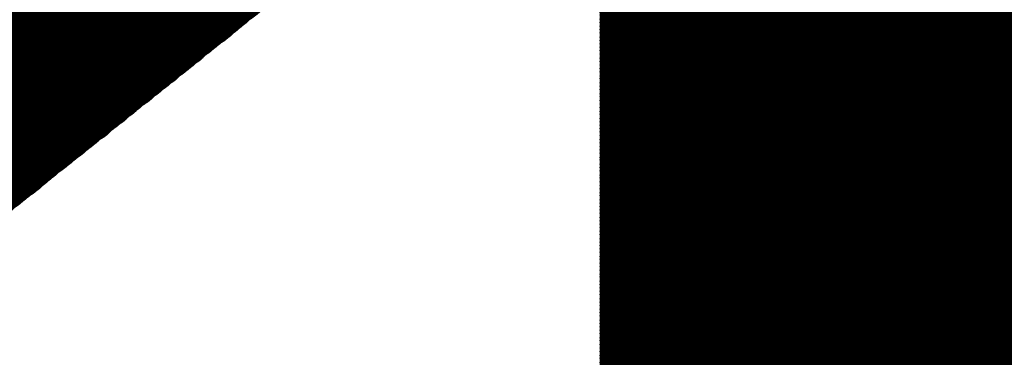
# Model space of a CAD drawing. Extents: x 0 to 65, y -0.2 to 30.2.
# Tile 147 of 237: x 34.53 to 34.825, y 15.889 to 15.99. Entities that reach past the tile are written whole.
import ezdxf

# ---------------------------------------------------------------- set-up
doc = ezdxf.new("R2010")
doc.units = 0
doc.layers.add('BOARD_GEOMETRY_SILKSCREEN_', color=1, linetype='CONTINUOUS')

msp = doc.modelspace()

# ---------------------------------------------------------------- linework, layer by layer
at = {"layer": 'BOARD_GEOMETRY_SILKSCREEN_', "const_width": 0.01905}
for points in [[(35.109912, 15.697708), (33.602676, 17.205198)], [(35.109912, 15.698724), (33.603438, 17.205198)], [(35.109912, 15.699994), (33.604708, 17.205198)], [(35.109912, 15.700756), (33.605724, 17.205198)], [(35.109912, 15.702026), (33.60674, 17.205198)], [(35.109912, 15.703042), (33.607756, 17.205198)], [(35.109912, 15.704058), (33.608772, 17.205198)], [(35.109912, 15.705328), (33.610042, 17.205198)], [(35.109912, 15.70609), (33.611058, 17.205198)], [(35.109912, 15.70736), (33.612074, 17.205198)], [(35.109912, 15.708376), (33.61309, 17.205198)], [(35.109912, 15.709392), (33.614106, 17.205198)], [(35.109912, 15.710408), (33.615122, 17.205198)], [(35.109912, 15.711424), (33.616392, 17.205198)], [(35.109912, 15.712694), (33.617408, 17.205198)], [(35.109912, 15.71371), (33.618424, 17.205198)], [(35.109912, 15.714726), (33.61944, 17.205198)], [(35.109912, 15.715742), (33.620456, 17.205198)], [(35.109912, 15.716758), (33.621726, 17.205198)], [(35.109912, 15.717774), (33.622488, 17.205198)], [(35.109912, 15.719044), (33.623758, 17.205198)], [(35.109912, 15.72006), (33.624774, 17.205198)], [(35.109912, 15.721076), (33.62579, 17.205198)], [(35.109912, 15.722092), (33.62706, 17.205198)], [(35.109912, 15.723108), (33.627822, 17.205198)], [(34.595054, 15.99946), (34.35604, 16.238728)], [(34.591498, 15.996666), (34.352484, 16.23568)], [(34.592006, 15.997174), (34.352992, 16.236442)], [(34.592514, 15.997682), (34.3535, 16.236696)], [(34.593276, 15.99819), (34.354262, 16.237204)], [(34.594038, 15.998698), (34.35477, 16.237712)], [(34.594546, 15.999206), (34.355532, 16.23822)], [(34.587942, 15.993872), (34.348928, 16.23314)], [(34.588704, 15.99438), (34.349436, 16.233394)], [(34.589212, 15.994888), (34.350198, 16.233902)], [(34.58972, 15.995396), (34.350706, 16.23441)], [(34.590228, 15.99565), (34.351214, 16.234918)], [(34.59099, 15.996412), (34.351722, 16.235426)], [(34.584386, 15.991078), (34.345372, 16.230346)], [(34.584894, 15.991586), (34.34588, 16.2306)], [(34.585656, 15.99184), (34.346388, 16.231108)], [(34.586164, 15.992602), (34.34715, 16.231616)], [(34.586926, 15.992856), (34.347658, 16.232124)], [(34.587434, 15.993364), (34.348166, 16.232632)], [(34.580322, 15.987776), (34.341054, 16.227044)], [(34.581084, 15.988284), (34.341816, 16.227298)], [(34.581592, 15.988792), (34.342324, 16.22806)], [(34.5821, 15.9893), (34.342832, 16.228314)], [(34.582608, 15.989554), (34.34334, 16.228822)], [(34.58337, 15.990316), (34.344102, 16.22933)], [(34.583878, 15.99057), (34.344864, 16.229584)], [(34.576766, 15.984982), (34.337498, 16.22425)], [(34.577274, 15.98549), (34.338006, 16.224504)], [(34.578036, 15.985744), (34.338768, 16.225012)], [(34.578544, 15.986506), (34.33953, 16.22552)], [(34.579052, 15.98676), (34.340038, 16.226028)], [(34.57956, 15.987268), (34.340546, 16.226536)], [(34.572702, 15.98168), (34.333434, 16.220948)], [(34.57321, 15.981934), (34.334196, 16.221202)], [(34.573972, 15.982696), (34.334704, 16.221964)], [(34.57448, 15.98295), (34.335212, 16.222218)], [(34.574988, 15.983458), (34.33572, 16.222726)], [(34.57575, 15.983966), (34.336482, 16.223234)], [(34.576258, 15.984474), (34.33699, 16.223742)], [(34.569146, 15.978886), (34.329878, 16.218154)], [(34.569654, 15.979394), (34.330386, 16.218662)], [(34.570416, 15.979648), (34.331148, 16.218916)], [(34.570924, 15.98041), (34.331656, 16.219678)], [(34.571432, 15.980664), (34.332164, 16.219932)], [(34.57194, 15.981172), (34.332672, 16.22044)], [(34.56559, 15.975838), (34.326322, 16.215106)], [(34.566098, 15.9766), (34.32683, 16.215868)], [(34.566606, 15.976854), (34.327338, 16.216122)], [(34.567368, 15.977362), (34.3281, 16.21663)], [(34.56813, 15.97787), (34.328608, 16.217138)], [(34.568638, 15.978378), (34.32937, 16.217646)], [(34.561526, 15.97279), (34.322004, 16.212058)], [(34.562034, 15.973044), (34.322766, 16.212566)], [(34.562796, 15.973552), (34.323274, 16.21282)], [(34.563304, 15.97406), (34.324036, 16.213582)], [(34.563812, 15.974568), (34.324544, 16.213836)], [(34.56432, 15.975076), (34.325052, 16.214344)], [(34.565082, 15.975584), (34.325814, 16.214852)], [(34.55797, 15.969742), (34.318448, 16.209264)], [(34.558478, 15.970504), (34.31921, 16.209772)], [(34.558986, 15.970758), (34.319718, 16.21028)], [(34.559748, 15.971266), (34.32048, 16.210534)], [(34.560256, 15.971774), (34.320988, 16.211042)], [(34.560764, 15.972282), (34.321496, 16.21155)], [(34.554414, 15.966948), (34.315146, 16.20647)], [(34.555176, 15.967456), (34.315654, 16.206724)], [(34.555684, 15.967964), (34.316162, 16.207486)], [(34.556192, 15.968472), (34.31667, 16.20774)], [(34.5567, 15.96898), (34.317432, 16.208248)], [(34.557462, 15.969488), (34.31794, 16.208756)], [(34.550858, 15.964154), (34.311336, 16.203676)], [(34.551366, 15.964662), (34.312098, 16.204184)], [(34.552128, 15.96517), (34.312606, 16.204438)], [(34.552636, 15.965678), (34.313114, 16.2052)], [(34.553144, 15.965932), (34.313876, 16.205454)], [(34.553652, 15.966694), (34.314384, 16.205962)], [(34.546794, 15.960852), (34.307272, 16.200374)], [(34.547302, 15.96136), (34.30778, 16.200882)], [(34.54781, 15.961868), (34.308288, 16.20139)], [(34.548572, 15.962376), (34.30905, 16.201644)], [(34.54908, 15.962884), (34.309812, 16.202152)], [(34.549842, 15.963138), (34.31032, 16.20266)], [(34.55035, 15.963646), (34.310828, 16.203168)], [(34.543238, 15.958058), (34.303716, 16.19758)], [(34.543746, 15.958566), (34.304478, 16.198088)], [(34.544508, 15.959074), (34.304986, 16.198342)], [(34.545016, 15.959582), (34.305494, 16.199104)], [(34.545524, 15.959836), (34.306002, 16.199358)], [(34.546032, 15.960598), (34.306764, 16.199866)], [(34.539682, 15.955264), (34.30016, 16.194786)], [(34.54019, 15.955772), (34.300668, 16.195294)], [(34.540698, 15.956026), (34.30143, 16.195802)], [(34.54146, 15.956788), (34.301938, 16.196056)], [(34.541968, 15.957042), (34.302446, 16.196564)], [(34.54273, 15.95755), (34.302954, 16.197072)], [(34.535364, 15.951962), (34.296096, 16.191484)], [(34.536126, 15.95247), (34.296604, 16.191992)], [(34.536888, 15.952978), (34.297112, 16.192246)], [(34.537396, 15.953486), (34.29762, 16.193008)], [(34.537904, 15.95374), (34.298382, 16.193262)], [(34.538412, 15.954248), (34.299144, 16.19377)], [(34.539174, 15.954756), (34.299652, 16.194278)], [(34.532062, 15.949168), (34.292286, 16.18869)], [(34.53257, 15.949676), (34.293048, 16.189198)], [(34.533078, 15.94993), (34.29381, 16.189706)], [(34.53384, 15.950692), (34.294318, 16.18996)], [(34.534348, 15.950946), (34.294826, 16.190722)], [(34.534856, 15.951454), (34.295334, 16.190976)], [(34.528506, 15.94612), (34.288984, 16.185896)], [(34.529014, 15.946882), (34.289492, 16.186404)], [(34.529776, 15.947136), (34.29, 16.186912)], [(34.530284, 15.947644), (34.290762, 16.187166)], [(34.530792, 15.948152), (34.29127, 16.187674)], [(34.531554, 15.94866), (34.291778, 16.188182)], [(34.524442, 15.943072), (34.284666, 16.182594)], [(34.52495, 15.94358), (34.285428, 16.183102)], [(34.525458, 15.943834), (34.285936, 16.18361)], [(34.52622, 15.944596), (34.286444, 16.183864)], [(34.526728, 15.94485), (34.286952, 16.184626)], [(34.527236, 15.945358), (34.287714, 16.18488)], [(34.527744, 15.945866), (34.288222, 16.185388)], [(34.520886, 15.940024), (34.28111, 16.1798)], [(34.521394, 15.940786), (34.281618, 16.180308)], [(34.521902, 15.94104), (34.28238, 16.180816)], [(34.52241, 15.941548), (34.282888, 16.181324)], [(34.523172, 15.942056), (34.28365, 16.181578)], [(34.523934, 15.942564), (34.284158, 16.18234)], [(34.713164, 16.093948), (33.919414, 15.459202)], [(34.713164, 15.459202), (34.713164, 16.093948)], [(35.109912, 15.696692), (34.713164, 16.09344)], [(35.109912, 15.695422), (34.713164, 16.092424)], [(35.109912, 15.69466), (34.713164, 16.091408)], [(35.109912, 15.69339), (34.713164, 16.090392)], [(35.109912, 15.692374), (34.713164, 16.089376)], [(35.109912, 15.691358), (34.713164, 16.088106)], [(35.109912, 15.690342), (34.713164, 16.08709)], [(35.109912, 15.689326), (34.713164, 16.086074)], [(35.109912, 15.68831), (34.713164, 16.085058)], [(35.109912, 15.68704), (34.713164, 16.084042)], [(35.109912, 15.686024), (34.713164, 16.083026)], [(35.109912, 15.685008), (34.713164, 16.081756)], [(35.109912, 15.683992), (34.713164, 16.080994)], [(35.109912, 15.682976), (34.713164, 16.079724)], [(35.109912, 15.681706), (34.713164, 16.078708)], [(35.109912, 15.680944), (34.713164, 16.077692)], [(35.109912, 15.679674), (34.713164, 16.076422)], [(35.109912, 15.678658), (34.713164, 16.07566)], [(35.109912, 15.677642), (34.713164, 16.07439)], [(35.109912, 15.676372), (34.713164, 16.073374)], [(35.109912, 15.67561), (34.713164, 16.072358)], [(35.109912, 15.67434), (34.713164, 16.071088)], [(35.109912, 15.673324), (34.713164, 16.070326)], [(35.109912, 15.672308), (34.713164, 16.069056)], [(35.109912, 15.671038), (34.713164, 16.06804)], [(35.109912, 15.670276), (34.713164, 16.067024)], [(35.109912, 15.669006), (34.713164, 16.066008)], [(35.109912, 15.66799), (34.713164, 16.064992)], [(35.109912, 15.666974), (34.713164, 16.063722)], [(35.109912, 15.665958), (34.713164, 16.062706)], [(35.109912, 15.664942), (34.713164, 16.06169)], [(35.109912, 15.663672), (34.713164, 16.060674)], [(35.109912, 15.662656), (34.713164, 16.059658)], [(35.109912, 15.66164), (34.713164, 16.058642)], [(35.109912, 15.660624), (34.713164, 16.057372)], [(35.109912, 15.659608), (34.713164, 16.056356)], [(35.109912, 15.658592), (34.713164, 16.05534)], [(35.109912, 15.657322), (34.713164, 16.054324)], [(35.109912, 15.656306), (34.713164, 16.053308)], [(35.109912, 15.65529), (34.713164, 16.052038)], [(35.109912, 15.654274), (34.713164, 16.051276)], [(35.109912, 15.653258), (34.713164, 16.050006)], [(35.109912, 15.651988), (34.713164, 16.04899)], [(35.109912, 15.651226), (34.713164, 16.047974)], [(35.109912, 15.649956), (34.713164, 16.046704)], [(35.109912, 15.64894), (34.713164, 16.045942)], [(35.109912, 15.647924), (34.713164, 16.044672)], [(35.109912, 15.646654), (34.713164, 16.043656)], [(35.109912, 15.645892), (34.713164, 16.04264)], [(35.109912, 15.644622), (34.713164, 16.041624)], [(35.109912, 15.643606), (34.713164, 16.040608)], [(35.109912, 15.64259), (34.713164, 16.039338)], [(35.109912, 15.641574), (34.713164, 16.038322)], [(35.109912, 15.640558), (34.713164, 16.037306)], [(35.109912, 15.639288), (34.713164, 16.03629)], [(35.109912, 15.638272), (34.713164, 16.035274)], [(35.109912, 15.637256), (34.713164, 16.034258)], [(35.109912, 15.63624), (34.713164, 16.032988)], [(35.109912, 15.635224), (34.713164, 16.031972)], [(35.109912, 15.634208), (34.713164, 16.030956)], [(35.109912, 15.632938), (34.713164, 16.02994)], [(35.109912, 15.631922), (34.713164, 16.028924)], [(35.109912, 15.630906), (34.713164, 16.027654)], [(35.109912, 15.62989), (34.713164, 16.026892)], [(35.109912, 15.628874), (34.713164, 16.025622)], [(35.109912, 15.627604), (34.713164, 16.024606)], [(35.109912, 15.626842), (34.713164, 16.02359)], [(35.109912, 15.625572), (34.713164, 16.02232)], [(35.109912, 15.624556), (34.713164, 16.021558)], [(35.109912, 15.62354), (34.713164, 16.020288)], [(35.109912, 15.62227), (34.713164, 16.019272)], [(35.109912, 15.621508), (34.713164, 16.018256)], [(35.109912, 15.620238), (34.713164, 16.016986)], [(35.109912, 15.619222), (34.713164, 16.016224)], [(35.109912, 15.618206), (34.713164, 16.014954)], [(35.109912, 15.616936), (34.713164, 16.013938)], [(35.109912, 15.616174), (34.713164, 16.012922)], [(35.109912, 15.614904), (34.713164, 16.011906)], [(35.109912, 15.613888), (34.713164, 16.01089)], [(35.109912, 15.612872), (34.713164, 16.00962)], [(35.109912, 15.611856), (34.713164, 16.008604)], [(35.109912, 15.61084), (34.713164, 16.007588)], [(35.109912, 15.60957), (34.713164, 16.006572)], [(35.109912, 15.608554), (34.713164, 16.005556)], [(35.109912, 15.607538), (34.713164, 16.00454)], [(35.109912, 15.606522), (34.713164, 16.00327)], [(35.109912, 15.605506), (34.713164, 16.002508)], [(35.109912, 15.60449), (34.713164, 16.001238)], [(35.109912, 15.60322), (34.713164, 16.000222)], [(35.109912, 15.602458), (34.713164, 15.999206)], [(35.109912, 15.601188), (34.713164, 15.997936)], [(35.109912, 15.600172), (34.713164, 15.997174)], [(35.109912, 15.599156), (34.713164, 15.995904)], [(35.109912, 15.597886), (34.713164, 15.994888)], [(35.109912, 15.597124), (34.713164, 15.993872)], [(35.109912, 15.595854), (34.713164, 15.992602)], [(35.109912, 15.594838), (34.713164, 15.99184)], [(35.109912, 15.593822), (34.713164, 15.99057)], [(35.109912, 15.592552), (34.713164, 15.989554)], [(35.109912, 15.59179), (34.713164, 15.988538)], [(35.109912, 15.59052), (34.713164, 15.987522)], [(35.109912, 15.589504), (34.713164, 15.986506)], [(35.109912, 15.588488), (34.713164, 15.985236)], [(35.109912, 15.587472), (34.713164, 15.98422)], [(35.109912, 15.586456), (34.713164, 15.983204)], [(35.109912, 15.585186), (34.713164, 15.982188)], [(35.109912, 15.58417), (34.713164, 15.981172)], [(35.109912, 15.583154), (34.713164, 15.980156)], [(35.109912, 15.582138), (34.713164, 15.978886)], [(35.109912, 15.581122), (34.713164, 15.97787)], [(35.109912, 15.580106), (34.713164, 15.976854)], [(35.109912, 15.578836), (34.713164, 15.975838)], [(35.109912, 15.57782), (34.713164, 15.974822)], [(35.109912, 15.576804), (34.713164, 15.973552)], [(35.109912, 15.575788), (34.713164, 15.97279)], [(35.109912, 15.574772), (34.713164, 15.97152)], [(35.109912, 15.573502), (34.713164, 15.970504)], [(35.109912, 15.57274), (34.713164, 15.969488)], [(35.109912, 15.57147), (34.713164, 15.968218)], [(35.109912, 15.570454), (34.713164, 15.967456)], [(35.109912, 15.569438), (34.713164, 15.966186)], [(35.109912, 15.568168), (34.713164, 15.96517)], [(35.109912, 15.567406), (34.713164, 15.964154)], [(35.109912, 15.566136), (34.713164, 15.962884)], [(35.109912, 15.56512), (34.713164, 15.962122)], [(35.109912, 15.564104), (34.713164, 15.960852)], [(35.109912, 15.563088), (34.713164, 15.959836)], [(35.109912, 15.562072), (34.713164, 15.95882)], [(35.109912, 15.560802), (34.713164, 15.957804)], [(35.109912, 15.559786), (34.713164, 15.956788)], [(35.109912, 15.55877), (34.713164, 15.955772)], [(35.109912, 15.557754), (34.713164, 15.954502)], [(35.109912, 15.556738), (34.713164, 15.953486)], [(35.109912, 15.555722), (34.713164, 15.95247)], [(35.109912, 15.554452), (34.713164, 15.951454)], [(35.109912, 15.553436), (34.713164, 15.950438)], [(35.109912, 15.55242), (34.713164, 15.949168)], [(35.109912, 15.551404), (34.713164, 15.948406)], [(35.109912, 15.550388), (34.713164, 15.947136)], [(35.109912, 15.549118), (34.713164, 15.94612)], [(35.109912, 15.548356), (34.713164, 15.945104)], [(35.109912, 15.547086), (34.713164, 15.943834)], [(35.109912, 15.54607), (34.713164, 15.943072)], [(35.109912, 15.545054), (34.713164, 15.941802)], [(35.109912, 15.543784), (34.713164, 15.940786)], [(35.109912, 15.543022), (34.713164, 15.93977)], [(35.109912, 15.541752), (34.713164, 15.9385)], [(35.109912, 15.540736), (34.713164, 15.937738)], [(35.109912, 15.53972), (34.713164, 15.936468)], [(35.109912, 15.53845), (34.713164, 15.935452)], [(35.109912, 15.537688), (34.713164, 15.934436)], [(35.109912, 15.536418), (34.713164, 15.93342)], [(35.109912, 15.535402), (34.713164, 15.932404)], [(35.109912, 15.534386), (34.713164, 15.931134)], [(35.109912, 15.53337), (34.713164, 15.930118)], [(35.109912, 15.532354), (34.713164, 15.929102)], [(35.109912, 15.531084), (34.713164, 15.928086)], [(35.109912, 15.530068), (34.713164, 15.92707)], [(35.109912, 15.529052), (34.713164, 15.926054)], [(35.109912, 15.528036), (34.713164, 15.924784)], [(35.109912, 15.52702), (34.713164, 15.923768)], [(35.109912, 15.526004), (34.713164, 15.922752)], [(35.109912, 15.524734), (34.713164, 15.921736)], [(35.109912, 15.523972), (34.713164, 15.92072)], [(35.109912, 15.522702), (34.713164, 15.91945)], [(35.109912, 15.521686), (34.713164, 15.918688)], [(35.109912, 15.52067), (34.713164, 15.917418)], [(35.109912, 15.5194), (34.713164, 15.916402)], [(35.109912, 15.518638), (34.713164, 15.915386)], [(35.109912, 15.517368), (34.713164, 15.914116)], [(35.109912, 15.516352), (34.713164, 15.913354)], [(35.109912, 15.515336), (34.713164, 15.912084)], [(35.109912, 15.514066), (34.713164, 15.911068)], [(35.109912, 15.513304), (34.713164, 15.910052)], [(35.109912, 15.512034), (34.713164, 15.909036)], [(35.109912, 15.511018), (34.713164, 15.90802)], [(35.109912, 15.510002), (34.713164, 15.90675)], [(35.109912, 15.508986), (34.713164, 15.905734)], [(35.109912, 15.50797), (34.713164, 15.904718)], [(35.109912, 15.5067), (34.713164, 15.903702)], [(35.109912, 15.505684), (34.713164, 15.902686)], [(35.109912, 15.504668), (34.713164, 15.90167)], [(35.109912, 15.503652), (34.713164, 15.9004)], [(35.109912, 15.502636), (34.713164, 15.899384)], [(35.109912, 15.50162), (34.713164, 15.898368)], [(35.109912, 15.50035), (34.713164, 15.897352)], [(35.109912, 15.499334), (34.713164, 15.896336)], [(35.109912, 15.498318), (34.713164, 15.895066)], [(35.109912, 15.497302), (34.713164, 15.894304)], [(35.109912, 15.496286), (34.713164, 15.893034)], [(35.109912, 15.495016), (34.713164, 15.892018)], [(35.109912, 15.494254), (34.713164, 15.891002)], [(35.109912, 15.492984), (34.713164, 15.889732)], [(35.109912, 15.491968), (34.713164, 15.88897)], [(35.109912, 15.490952), (34.713164, 15.8877)], [(35.109912, 15.489682), (34.713164, 15.886684)], [(35.109912, 15.48892), (34.713164, 15.885668)], [(35.109912, 15.48765), (34.713164, 15.884398)], [(35.109912, 15.486634), (34.713164, 15.883636)], [(35.109912, 15.485618), (34.713164, 15.882366)], [(35.109912, 15.484602), (34.713164, 15.88135)], [(35.109912, 15.483586), (34.713164, 15.880334)]]:
    msp.add_lwpolyline(points, dxfattribs=at)
at = {"layer": 'BOARD_GEOMETRY_SILKSCREEN_', "const_width": 0.009652}
for points in [[(34.583116, 15.993872, -1), (34.592768, 15.993872)], [(34.583878, 15.99438, -1), (34.59353, 15.99438)], [(34.584386, 15.994888, -1), (34.594038, 15.994888)], [(34.598864, 15.998698, -1), (34.589212, 15.998698)], [(34.599372, 15.999206, -1), (34.58972, 15.999206)], [(34.59988, 15.99946, -1), (34.590228, 15.99946)], [(34.708338, 15.994888, -1), (34.71799, 15.994888)], [(34.71799, 15.999206, -1), (34.708338, 15.999206)], [(34.708338, 15.993872, -1), (34.71799, 15.993872)], [(34.57956, 15.991078, -1), (34.589212, 15.991078)], [(34.580068, 15.991586, -1), (34.58972, 15.991586)], [(34.58083, 15.99184, -1), (34.590482, 15.99184)], [(34.581338, 15.992602, -1), (34.59099, 15.992602)], [(34.5821, 15.992856, -1), (34.591752, 15.992856)], [(34.582608, 15.993364, -1), (34.59226, 15.993364)], [(34.595054, 15.99565, -1), (34.585402, 15.99565)], [(34.595816, 15.996412, -1), (34.586164, 15.996412)], [(34.596324, 15.996666, -1), (34.586672, 15.996666)], [(34.596832, 15.997174, -1), (34.58718, 15.997174)], [(34.59734, 15.997682, -1), (34.587688, 15.997682)], [(34.598102, 15.99819, -1), (34.58845, 15.99819)], [(34.71799, 15.997936, -1), (34.708338, 15.997936)], [(34.708338, 15.992602, -1), (34.71799, 15.992602)], [(34.71799, 15.997174, -1), (34.708338, 15.997174)], [(34.708338, 15.99184, -1), (34.71799, 15.99184)], [(34.71799, 15.995904, -1), (34.708338, 15.995904)], [(34.576258, 15.988284, -1), (34.58591, 15.988284)], [(34.576766, 15.988792, -1), (34.586418, 15.988792)], [(34.577274, 15.9893, -1), (34.586926, 15.9893)], [(34.577782, 15.989554, -1), (34.587434, 15.989554)], [(34.578544, 15.990316, -1), (34.588196, 15.990316)], [(34.579052, 15.99057, -1), (34.588704, 15.99057)], [(34.591752, 15.992856, -1), (34.5821, 15.992856)], [(34.59226, 15.993364, -1), (34.582608, 15.993364)], [(34.592768, 15.993872, -1), (34.583116, 15.993872)], [(34.59353, 15.99438, -1), (34.583878, 15.99438)], [(34.594038, 15.994888, -1), (34.584386, 15.994888)], [(34.594546, 15.995396, -1), (34.584894, 15.995396)], [(34.708338, 15.99057, -1), (34.71799, 15.99057)], [(34.71799, 15.994888, -1), (34.708338, 15.994888)], [(34.708338, 15.989554, -1), (34.71799, 15.989554)], [(34.71799, 15.993872, -1), (34.708338, 15.993872)], [(34.708338, 15.988538, -1), (34.71799, 15.988538)], [(34.57194, 15.984982, -1), (34.581592, 15.984982)], [(34.572448, 15.98549, -1), (34.5821, 15.98549)], [(34.57321, 15.985744, -1), (34.582862, 15.985744)], [(34.573718, 15.986506, -1), (34.58337, 15.986506)], [(34.574226, 15.98676, -1), (34.583878, 15.98676)], [(34.574734, 15.987268, -1), (34.584386, 15.987268)], [(34.575496, 15.987776, -1), (34.585148, 15.987776)], [(34.588196, 15.990316, -1), (34.578544, 15.990316)], [(34.588704, 15.99057, -1), (34.579052, 15.99057)], [(34.589212, 15.991078, -1), (34.57956, 15.991078)], [(34.58972, 15.991586, -1), (34.580068, 15.991586)], [(34.590482, 15.99184, -1), (34.58083, 15.99184)], [(34.59099, 15.992602, -1), (34.581338, 15.992602)], [(34.71799, 15.992602, -1), (34.708338, 15.992602)], [(34.708338, 15.987522, -1), (34.71799, 15.987522)], [(34.71799, 15.99184, -1), (34.708338, 15.99184)], [(34.708338, 15.986506, -1), (34.71799, 15.986506)], [(34.71799, 15.99057, -1), (34.708338, 15.99057)], [(34.708338, 15.985236, -1), (34.71799, 15.985236)], [(34.569146, 15.982696, -1), (34.578798, 15.982696)], [(34.569654, 15.98295, -1), (34.579306, 15.98295)], [(34.570162, 15.983458, -1), (34.579814, 15.983458)], [(34.570924, 15.983966, -1), (34.580576, 15.983966)], [(34.571432, 15.984474, -1), (34.581084, 15.984474)], [(34.584386, 15.987268, -1), (34.574734, 15.987268)], [(34.585148, 15.987776, -1), (34.575496, 15.987776)], [(34.58591, 15.988284, -1), (34.576258, 15.988284)], [(34.586418, 15.988792, -1), (34.576766, 15.988792)], [(34.586926, 15.9893, -1), (34.577274, 15.9893)], [(34.587434, 15.989554, -1), (34.577782, 15.989554)], [(34.71799, 15.989554, -1), (34.708338, 15.989554)], [(34.708338, 15.98422, -1), (34.71799, 15.98422)], [(34.71799, 15.988538, -1), (34.708338, 15.988538)], [(34.708338, 15.983204, -1), (34.71799, 15.983204)], [(34.71799, 15.987522, -1), (34.708338, 15.987522)], [(34.708338, 15.982188, -1), (34.71799, 15.982188)], [(34.564828, 15.979394, -1), (34.57448, 15.979394)], [(34.56559, 15.979648, -1), (34.575242, 15.979648)], [(34.566098, 15.98041, -1), (34.57575, 15.98041)], [(34.566606, 15.980664, -1), (34.576258, 15.980664)], [(34.567114, 15.981172, -1), (34.576766, 15.981172)], [(34.567876, 15.98168, -1), (34.577528, 15.98168)], [(34.568384, 15.981934, -1), (34.578036, 15.981934)], [(34.580576, 15.983966, -1), (34.570924, 15.983966)], [(34.581084, 15.984474, -1), (34.571432, 15.984474)], [(34.581592, 15.984982, -1), (34.57194, 15.984982)], [(34.5821, 15.98549, -1), (34.572448, 15.98549)], [(34.582862, 15.985744, -1), (34.57321, 15.985744)], [(34.58337, 15.986506, -1), (34.573718, 15.986506)], [(34.583878, 15.98676, -1), (34.574226, 15.98676)], [(34.71799, 15.986506, -1), (34.708338, 15.986506)], [(34.708338, 15.981172, -1), (34.71799, 15.981172)], [(34.71799, 15.985236, -1), (34.708338, 15.985236)], [(34.708338, 15.980156, -1), (34.71799, 15.980156)], [(34.71799, 15.98422, -1), (34.708338, 15.98422)], [(34.561272, 15.9766, -1), (34.570924, 15.9766)], [(34.56178, 15.976854, -1), (34.571432, 15.976854)], [(34.562542, 15.977362, -1), (34.572194, 15.977362)], [(34.563304, 15.97787, -1), (34.572956, 15.97787)], [(34.563812, 15.978378, -1), (34.573464, 15.978378)], [(34.56432, 15.978886, -1), (34.573972, 15.978886)], [(34.576766, 15.981172, -1), (34.567114, 15.981172)], [(34.577528, 15.98168, -1), (34.567876, 15.98168)], [(34.578036, 15.981934, -1), (34.568384, 15.981934)], [(34.578798, 15.982696, -1), (34.569146, 15.982696)], [(34.579306, 15.98295, -1), (34.569654, 15.98295)], [(34.579814, 15.983458, -1), (34.570162, 15.983458)], [(34.708338, 15.978886, -1), (34.71799, 15.978886)], [(34.71799, 15.983204, -1), (34.708338, 15.983204)], [(34.708338, 15.97787, -1), (34.71799, 15.97787)], [(34.71799, 15.982188, -1), (34.708338, 15.982188)], [(34.708338, 15.976854, -1), (34.71799, 15.976854)], [(34.71799, 15.981172, -1), (34.708338, 15.981172)], [(34.55797, 15.973552, -1), (34.567622, 15.973552)], [(34.558478, 15.97406, -1), (34.56813, 15.97406)], [(34.558986, 15.974568, -1), (34.568638, 15.974568)], [(34.559494, 15.975076, -1), (34.569146, 15.975076)], [(34.560256, 15.975584, -1), (34.569908, 15.975584)], [(34.560764, 15.975838, -1), (34.570416, 15.975838)], [(34.573464, 15.978378, -1), (34.563812, 15.978378)], [(34.573972, 15.978886, -1), (34.56432, 15.978886)], [(34.57448, 15.979394, -1), (34.564828, 15.979394)], [(34.575242, 15.979648, -1), (34.56559, 15.979648)], [(34.57575, 15.98041, -1), (34.566098, 15.98041)], [(34.576258, 15.980664, -1), (34.566606, 15.980664)], [(34.708338, 15.975838, -1), (34.71799, 15.975838)], [(34.71799, 15.980156, -1), (34.708338, 15.980156)], [(34.708338, 15.974822, -1), (34.71799, 15.974822)], [(34.71799, 15.978886, -1), (34.708338, 15.978886)], [(34.708338, 15.973552, -1), (34.71799, 15.973552)], [(34.553652, 15.970504, -1), (34.563304, 15.970504)], [(34.55416, 15.970758, -1), (34.563812, 15.970758)], [(34.554922, 15.971266, -1), (34.564574, 15.971266)], [(34.55543, 15.971774, -1), (34.565082, 15.971774)], [(34.555938, 15.972282, -1), (34.56559, 15.972282)], [(34.5567, 15.97279, -1), (34.566352, 15.97279)], [(34.557208, 15.973044, -1), (34.56686, 15.973044)], [(34.569146, 15.975076, -1), (34.559494, 15.975076)], [(34.569908, 15.975584, -1), (34.560256, 15.975584)], [(34.570416, 15.975838, -1), (34.560764, 15.975838)], [(34.570924, 15.9766, -1), (34.561272, 15.9766)], [(34.571432, 15.976854, -1), (34.56178, 15.976854)], [(34.572194, 15.977362, -1), (34.562542, 15.977362)], [(34.572956, 15.97787, -1), (34.563304, 15.97787)], [(34.71799, 15.97787, -1), (34.708338, 15.97787)], [(34.708338, 15.97279, -1), (34.71799, 15.97279)], [(34.71799, 15.976854, -1), (34.708338, 15.976854)], [(34.708338, 15.97152, -1), (34.71799, 15.97152)], [(34.71799, 15.975838, -1), (34.708338, 15.975838)], [(34.708338, 15.970504, -1), (34.71799, 15.970504)], [(34.55035, 15.967456, -1), (34.560002, 15.967456)], [(34.550858, 15.967964, -1), (34.56051, 15.967964)], [(34.551366, 15.968472, -1), (34.561018, 15.968472)], [(34.551874, 15.96898, -1), (34.561526, 15.96898)], [(34.552636, 15.969488, -1), (34.562288, 15.969488)], [(34.553144, 15.969742, -1), (34.562796, 15.969742)], [(34.56559, 15.972282, -1), (34.555938, 15.972282)], [(34.566352, 15.97279, -1), (34.5567, 15.97279)], [(34.56686, 15.973044, -1), (34.557208, 15.973044)], [(34.567622, 15.973552, -1), (34.55797, 15.973552)], [(34.56813, 15.97406, -1), (34.558478, 15.97406)], [(34.568638, 15.974568, -1), (34.558986, 15.974568)], [(34.71799, 15.974822, -1), (34.708338, 15.974822)], [(34.708338, 15.969488, -1), (34.71799, 15.969488)], [(34.71799, 15.973552, -1), (34.708338, 15.973552)], [(34.708338, 15.968218, -1), (34.71799, 15.968218)], [(34.71799, 15.97279, -1), (34.708338, 15.97279)], [(34.708338, 15.967456, -1), (34.71799, 15.967456)], [(34.54654, 15.964662, -1), (34.556192, 15.964662)], [(34.547302, 15.96517, -1), (34.556954, 15.96517)], [(34.54781, 15.965678, -1), (34.557462, 15.965678)], [(34.548318, 15.965932, -1), (34.55797, 15.965932)], [(34.548826, 15.966694, -1), (34.558478, 15.966694)], [(34.549588, 15.966948, -1), (34.55924, 15.966948)], [(34.562288, 15.969488, -1), (34.552636, 15.969488)], [(34.562796, 15.969742, -1), (34.553144, 15.969742)], [(34.563304, 15.970504, -1), (34.553652, 15.970504)], [(34.563812, 15.970758, -1), (34.55416, 15.970758)], [(34.564574, 15.971266, -1), (34.554922, 15.971266)], [(34.565082, 15.971774, -1), (34.55543, 15.971774)], [(34.71799, 15.97152, -1), (34.708338, 15.97152)], [(34.708338, 15.966186, -1), (34.71799, 15.966186)], [(34.71799, 15.970504, -1), (34.708338, 15.970504)], [(34.708338, 15.96517, -1), (34.71799, 15.96517)], [(34.71799, 15.969488, -1), (34.708338, 15.969488)], [(34.542476, 15.96136, -1), (34.552128, 15.96136)], [(34.542984, 15.961868, -1), (34.552636, 15.961868)], [(34.543746, 15.962376, -1), (34.553398, 15.962376)], [(34.544254, 15.962884, -1), (34.553906, 15.962884)], [(34.545016, 15.963138, -1), (34.554668, 15.963138)], [(34.545524, 15.963646, -1), (34.555176, 15.963646)], [(34.546032, 15.964154, -1), (34.555684, 15.964154)], [(34.558478, 15.966694, -1), (34.548826, 15.966694)], [(34.55924, 15.966948, -1), (34.549588, 15.966948)], [(34.560002, 15.967456, -1), (34.55035, 15.967456)], [(34.56051, 15.967964, -1), (34.550858, 15.967964)], [(34.561018, 15.968472, -1), (34.551366, 15.968472)], [(34.561526, 15.96898, -1), (34.551874, 15.96898)], [(34.708338, 15.964154, -1), (34.71799, 15.964154)], [(34.71799, 15.968218, -1), (34.708338, 15.968218)], [(34.708338, 15.962884, -1), (34.71799, 15.962884)], [(34.71799, 15.967456, -1), (34.708338, 15.967456)], [(34.708338, 15.962122, -1), (34.71799, 15.962122)], [(34.71799, 15.966186, -1), (34.708338, 15.966186)], [(34.53892, 15.958566, -1), (34.548572, 15.958566)], [(34.539682, 15.959074, -1), (34.549334, 15.959074)], [(34.54019, 15.959582, -1), (34.549842, 15.959582)], [(34.540698, 15.959836, -1), (34.55035, 15.959836)], [(34.541206, 15.960598, -1), (34.550858, 15.960598)], [(34.541968, 15.960852, -1), (34.55162, 15.960852)], [(34.555176, 15.963646, -1), (34.545524, 15.963646)], [(34.555684, 15.964154, -1), (34.546032, 15.964154)], [(34.556192, 15.964662, -1), (34.54654, 15.964662)], [(34.556954, 15.96517, -1), (34.547302, 15.96517)], [(34.557462, 15.965678, -1), (34.54781, 15.965678)], [(34.55797, 15.965932, -1), (34.548318, 15.965932)], [(34.708338, 15.960852, -1), (34.71799, 15.960852)], [(34.71799, 15.96517, -1), (34.708338, 15.96517)], [(34.708338, 15.959836, -1), (34.71799, 15.959836)], [(34.71799, 15.964154, -1), (34.708338, 15.964154)], [(34.708338, 15.95882, -1), (34.71799, 15.95882)], [(34.535364, 15.955772, -1), (34.545016, 15.955772)], [(34.535872, 15.956026, -1), (34.545524, 15.956026)], [(34.536634, 15.956788, -1), (34.546286, 15.956788)], [(34.537142, 15.957042, -1), (34.546794, 15.957042)], [(34.537904, 15.95755, -1), (34.547556, 15.95755)], [(34.538412, 15.958058, -1), (34.548064, 15.958058)], [(34.550858, 15.960598, -1), (34.541206, 15.960598)], [(34.55162, 15.960852, -1), (34.541968, 15.960852)], [(34.552128, 15.96136, -1), (34.542476, 15.96136)], [(34.552636, 15.961868, -1), (34.542984, 15.961868)], [(34.553398, 15.962376, -1), (34.543746, 15.962376)], [(34.553906, 15.962884, -1), (34.544254, 15.962884)], [(34.554668, 15.963138, -1), (34.545016, 15.963138)], [(34.71799, 15.962884, -1), (34.708338, 15.962884)], [(34.708338, 15.957804, -1), (34.71799, 15.957804)], [(34.71799, 15.962122, -1), (34.708338, 15.962122)], [(34.708338, 15.956788, -1), (34.71799, 15.956788)], [(34.71799, 15.960852, -1), (34.708338, 15.960852)], [(34.708338, 15.955772, -1), (34.71799, 15.955772)], [(34.532062, 15.952978, -1), (34.541714, 15.952978)], [(34.53257, 15.953486, -1), (34.542222, 15.953486)], [(34.533078, 15.95374, -1), (34.54273, 15.95374)], [(34.533586, 15.954248, -1), (34.543238, 15.954248)], [(34.534348, 15.954756, -1), (34.544, 15.954756)], [(34.534856, 15.955264, -1), (34.544508, 15.955264)], [(34.547556, 15.95755, -1), (34.537904, 15.95755)], [(34.548064, 15.958058, -1), (34.538412, 15.958058)], [(34.548572, 15.958566, -1), (34.53892, 15.958566)], [(34.549334, 15.959074, -1), (34.539682, 15.959074)], [(34.549842, 15.959582, -1), (34.54019, 15.959582)], [(34.55035, 15.959836, -1), (34.540698, 15.959836)], [(34.71799, 15.959836, -1), (34.708338, 15.959836)], [(34.708338, 15.954502, -1), (34.71799, 15.954502)], [(34.71799, 15.95882, -1), (34.708338, 15.95882)], [(34.708338, 15.953486, -1), (34.71799, 15.953486)], [(34.71799, 15.957804, -1), (34.708338, 15.957804)], [(34.527744, 15.949676, -1), (34.537396, 15.949676)], [(34.528252, 15.94993, -1), (34.537904, 15.94993)], [(34.529014, 15.950692, -1), (34.538666, 15.950692)], [(34.529522, 15.950946, -1), (34.539174, 15.950946)], [(34.53003, 15.951454, -1), (34.539682, 15.951454)], [(34.530538, 15.951962, -1), (34.54019, 15.951962)], [(34.5313, 15.95247, -1), (34.540952, 15.95247)], [(34.544, 15.954756, -1), (34.534348, 15.954756)], [(34.544508, 15.955264, -1), (34.534856, 15.955264)], [(34.545016, 15.955772, -1), (34.535364, 15.955772)], [(34.545524, 15.956026, -1), (34.535872, 15.956026)], [(34.546286, 15.956788, -1), (34.536634, 15.956788)], [(34.546794, 15.957042, -1), (34.537142, 15.957042)], [(34.708338, 15.95247, -1), (34.71799, 15.95247)], [(34.71799, 15.956788, -1), (34.708338, 15.956788)], [(34.708338, 15.951454, -1), (34.71799, 15.951454)], [(34.71799, 15.955772, -1), (34.708338, 15.955772)], [(34.708338, 15.950438, -1), (34.71799, 15.950438)], [(34.71799, 15.954502, -1), (34.708338, 15.954502)], [(34.524188, 15.946882, -1), (34.53384, 15.946882)], [(34.52495, 15.947136, -1), (34.534602, 15.947136)], [(34.525458, 15.947644, -1), (34.53511, 15.947644)], [(34.525966, 15.948152, -1), (34.535618, 15.948152)], [(34.526728, 15.94866, -1), (34.53638, 15.94866)], [(34.527236, 15.949168, -1), (34.536888, 15.949168)], [(34.539682, 15.951454, -1), (34.53003, 15.951454)], [(34.54019, 15.951962, -1), (34.530538, 15.951962)], [(34.540952, 15.95247, -1), (34.5313, 15.95247)], [(34.541714, 15.952978, -1), (34.532062, 15.952978)], [(34.542222, 15.953486, -1), (34.53257, 15.953486)], [(34.54273, 15.95374, -1), (34.533078, 15.95374)], [(34.543238, 15.954248, -1), (34.533586, 15.954248)], [(34.708338, 15.949168, -1), (34.71799, 15.949168)], [(34.71799, 15.953486, -1), (34.708338, 15.953486)], [(34.708338, 15.948406, -1), (34.71799, 15.948406)], [(34.71799, 15.95247, -1), (34.708338, 15.95247)], [(34.708338, 15.947136, -1), (34.71799, 15.947136)], [(34.71799, 15.951454, -1), (34.708338, 15.951454)], [(34.520632, 15.943834, -1), (34.530284, 15.943834)], [(34.521394, 15.944596, -1), (34.531046, 15.944596)], [(34.521902, 15.94485, -1), (34.531554, 15.94485)], [(34.52241, 15.945358, -1), (34.532062, 15.945358)], [(34.522918, 15.945866, -1), (34.53257, 15.945866)], [(34.52368, 15.94612, -1), (34.533332, 15.94612)], [(34.53638, 15.94866, -1), (34.526728, 15.94866)], [(34.536888, 15.949168, -1), (34.527236, 15.949168)], [(34.537396, 15.949676, -1), (34.527744, 15.949676)], [(34.537904, 15.94993, -1), (34.528252, 15.94993)], [(34.538666, 15.950692, -1), (34.529014, 15.950692)], [(34.539174, 15.950946, -1), (34.529522, 15.950946)], [(34.708338, 15.94612, -1), (34.71799, 15.94612)], [(34.71799, 15.950438, -1), (34.708338, 15.950438)], [(34.708338, 15.945104, -1), (34.71799, 15.945104)], [(34.71799, 15.949168, -1), (34.708338, 15.949168)], [(34.708338, 15.943834, -1), (34.71799, 15.943834)], [(34.516568, 15.940786, -1), (34.52622, 15.940786)], [(34.517076, 15.94104, -1), (34.526728, 15.94104)], [(34.517584, 15.941548, -1), (34.527236, 15.941548)], [(34.518346, 15.942056, -1), (34.527998, 15.942056)], [(34.519108, 15.942564, -1), (34.52876, 15.942564)], [(34.519616, 15.943072, -1), (34.529268, 15.943072)], [(34.520124, 15.94358, -1), (34.529776, 15.94358)], [(34.53257, 15.945866, -1), (34.522918, 15.945866)], [(34.533332, 15.94612, -1), (34.52368, 15.94612)], [(34.53384, 15.946882, -1), (34.524188, 15.946882)], [(34.534602, 15.947136, -1), (34.52495, 15.947136)], [(34.53511, 15.947644, -1), (34.525458, 15.947644)], [(34.535618, 15.948152, -1), (34.525966, 15.948152)], [(34.71799, 15.948406, -1), (34.708338, 15.948406)], [(34.708338, 15.943072, -1), (34.71799, 15.943072)], [(34.71799, 15.947136, -1), (34.708338, 15.947136)], [(34.708338, 15.941802, -1), (34.71799, 15.941802)], [(34.71799, 15.94612, -1), (34.708338, 15.94612)], [(34.708338, 15.940786, -1), (34.71799, 15.940786)], [(34.51606, 15.940024, -1), (34.525712, 15.940024)], [(34.52876, 15.942564, -1), (34.519108, 15.942564)], [(34.529268, 15.943072, -1), (34.519616, 15.943072)], [(34.529776, 15.94358, -1), (34.520124, 15.94358)], [(34.530284, 15.943834, -1), (34.520632, 15.943834)], [(34.531046, 15.944596, -1), (34.521394, 15.944596)], [(34.531554, 15.94485, -1), (34.521902, 15.94485)], [(34.532062, 15.945358, -1), (34.52241, 15.945358)], [(34.71799, 15.945104, -1), (34.708338, 15.945104)], [(34.708338, 15.93977, -1), (34.71799, 15.93977)], [(34.71799, 15.943834, -1), (34.708338, 15.943834)], [(34.708338, 15.9385, -1), (34.71799, 15.9385)], [(34.71799, 15.943072, -1), (34.708338, 15.943072)], [(34.708338, 15.937738, -1), (34.71799, 15.937738)], [(34.525712, 15.940024, -1), (34.51606, 15.940024)], [(34.52622, 15.940786, -1), (34.516568, 15.940786)], [(34.526728, 15.94104, -1), (34.517076, 15.94104)], [(34.527236, 15.941548, -1), (34.517584, 15.941548)], [(34.527998, 15.942056, -1), (34.518346, 15.942056)], [(34.71799, 15.941802, -1), (34.708338, 15.941802)], [(34.708338, 15.936468, -1), (34.71799, 15.936468)], [(34.71799, 15.940786, -1), (34.708338, 15.940786)], [(34.708338, 15.935452, -1), (34.71799, 15.935452)], [(34.71799, 15.93977, -1), (34.708338, 15.93977)], [(34.708338, 15.934436, -1), (34.71799, 15.934436)], [(34.71799, 15.9385, -1), (34.708338, 15.9385)], [(34.708338, 15.93342, -1), (34.71799, 15.93342)], [(34.71799, 15.937738, -1), (34.708338, 15.937738)], [(34.708338, 15.932404, -1), (34.71799, 15.932404)], [(34.71799, 15.936468, -1), (34.708338, 15.936468)], [(34.708338, 15.931134, -1), (34.71799, 15.931134)], [(34.71799, 15.935452, -1), (34.708338, 15.935452)], [(34.708338, 15.930118, -1), (34.71799, 15.930118)], [(34.71799, 15.934436, -1), (34.708338, 15.934436)], [(34.708338, 15.929102, -1), (34.71799, 15.929102)], [(34.71799, 15.93342, -1), (34.708338, 15.93342)], [(34.708338, 15.928086, -1), (34.71799, 15.928086)], [(34.71799, 15.932404, -1), (34.708338, 15.932404)], [(34.708338, 15.92707, -1), (34.71799, 15.92707)], [(34.71799, 15.931134, -1), (34.708338, 15.931134)], [(34.708338, 15.926054, -1), (34.71799, 15.926054)], [(34.71799, 15.930118, -1), (34.708338, 15.930118)], [(34.708338, 15.924784, -1), (34.71799, 15.924784)], [(34.71799, 15.929102, -1), (34.708338, 15.929102)], [(34.708338, 15.923768, -1), (34.71799, 15.923768)], [(34.71799, 15.928086, -1), (34.708338, 15.928086)], [(34.708338, 15.922752, -1), (34.71799, 15.922752)], [(34.71799, 15.92707, -1), (34.708338, 15.92707)], [(34.708338, 15.921736, -1), (34.71799, 15.921736)], [(34.71799, 15.926054, -1), (34.708338, 15.926054)], [(34.708338, 15.92072, -1), (34.71799, 15.92072)], [(34.71799, 15.924784, -1), (34.708338, 15.924784)], [(34.708338, 15.91945, -1), (34.71799, 15.91945)], [(34.71799, 15.923768, -1), (34.708338, 15.923768)], [(34.708338, 15.918688, -1), (34.71799, 15.918688)], [(34.71799, 15.922752, -1), (34.708338, 15.922752)], [(34.708338, 15.917418, -1), (34.71799, 15.917418)], [(34.71799, 15.921736, -1), (34.708338, 15.921736)], [(34.708338, 15.916402, -1), (34.71799, 15.916402)], [(34.71799, 15.92072, -1), (34.708338, 15.92072)], [(34.708338, 15.915386, -1), (34.71799, 15.915386)], [(34.71799, 15.91945, -1), (34.708338, 15.91945)], [(34.708338, 15.914116, -1), (34.71799, 15.914116)], [(34.71799, 15.918688, -1), (34.708338, 15.918688)], [(34.708338, 15.913354, -1), (34.71799, 15.913354)], [(34.71799, 15.917418, -1), (34.708338, 15.917418)], [(34.708338, 15.912084, -1), (34.71799, 15.912084)], [(34.71799, 15.916402, -1), (34.708338, 15.916402)], [(34.708338, 15.911068, -1), (34.71799, 15.911068)], [(34.71799, 15.915386, -1), (34.708338, 15.915386)], [(34.708338, 15.910052, -1), (34.71799, 15.910052)], [(34.71799, 15.914116, -1), (34.708338, 15.914116)], [(34.708338, 15.909036, -1), (34.71799, 15.909036)], [(34.71799, 15.913354, -1), (34.708338, 15.913354)], [(34.708338, 15.90802, -1), (34.71799, 15.90802)], [(34.71799, 15.912084, -1), (34.708338, 15.912084)], [(34.708338, 15.90675, -1), (34.71799, 15.90675)], [(34.71799, 15.911068, -1), (34.708338, 15.911068)], [(34.708338, 15.905734, -1), (34.71799, 15.905734)], [(34.71799, 15.910052, -1), (34.708338, 15.910052)], [(34.708338, 15.904718, -1), (34.71799, 15.904718)], [(34.71799, 15.909036, -1), (34.708338, 15.909036)], [(34.708338, 15.903702, -1), (34.71799, 15.903702)], [(34.71799, 15.90802, -1), (34.708338, 15.90802)], [(34.708338, 15.902686, -1), (34.71799, 15.902686)], [(34.71799, 15.90675, -1), (34.708338, 15.90675)], [(34.708338, 15.90167, -1), (34.71799, 15.90167)], [(34.71799, 15.905734, -1), (34.708338, 15.905734)], [(34.708338, 15.9004, -1), (34.71799, 15.9004)], [(34.71799, 15.904718, -1), (34.708338, 15.904718)], [(34.708338, 15.899384, -1), (34.71799, 15.899384)], [(34.71799, 15.903702, -1), (34.708338, 15.903702)], [(34.708338, 15.898368, -1), (34.71799, 15.898368)], [(34.71799, 15.902686, -1), (34.708338, 15.902686)], [(34.708338, 15.897352, -1), (34.71799, 15.897352)], [(34.71799, 15.90167, -1), (34.708338, 15.90167)], [(34.708338, 15.896336, -1), (34.71799, 15.896336)], [(34.71799, 15.9004, -1), (34.708338, 15.9004)], [(34.708338, 15.895066, -1), (34.71799, 15.895066)], [(34.71799, 15.899384, -1), (34.708338, 15.899384)], [(34.708338, 15.894304, -1), (34.71799, 15.894304)], [(34.71799, 15.898368, -1), (34.708338, 15.898368)], [(34.708338, 15.893034, -1), (34.71799, 15.893034)], [(34.71799, 15.897352, -1), (34.708338, 15.897352)], [(34.708338, 15.892018, -1), (34.71799, 15.892018)], [(34.71799, 15.896336, -1), (34.708338, 15.896336)], [(34.708338, 15.891002, -1), (34.71799, 15.891002)], [(34.71799, 15.895066, -1), (34.708338, 15.895066)], [(34.708338, 15.889732, -1), (34.71799, 15.889732)], [(34.71799, 15.894304, -1), (34.708338, 15.894304)], [(34.708338, 15.88897, -1), (34.71799, 15.88897)], [(34.71799, 15.893034, -1), (34.708338, 15.893034)], [(34.708338, 15.8877, -1), (34.71799, 15.8877)], [(34.71799, 15.892018, -1), (34.708338, 15.892018)], [(34.708338, 15.886684, -1), (34.71799, 15.886684)], [(34.71799, 15.891002, -1), (34.708338, 15.891002)], [(34.708338, 15.885668, -1), (34.71799, 15.885668)], [(34.71799, 15.889732, -1), (34.708338, 15.889732)], [(34.708338, 15.884398, -1), (34.71799, 15.884398)], [(34.71799, 15.88897, -1), (34.708338, 15.88897)], [(34.708338, 15.883636, -1), (34.71799, 15.883636)], [(34.71799, 15.8877, -1), (34.708338, 15.8877)], [(34.708338, 15.882366, -1), (34.71799, 15.882366)], [(34.71799, 15.886684, -1), (34.708338, 15.886684)], [(34.708338, 15.88135, -1), (34.71799, 15.88135)], [(34.71799, 15.885668, -1), (34.708338, 15.885668)], [(34.708338, 15.880334, -1), (34.71799, 15.880334)], [(34.71799, 15.884398, -1), (34.708338, 15.884398)]]:
    msp.add_lwpolyline(points, format="xyb", dxfattribs=at)

doc.saveas('drawing.dxf')
